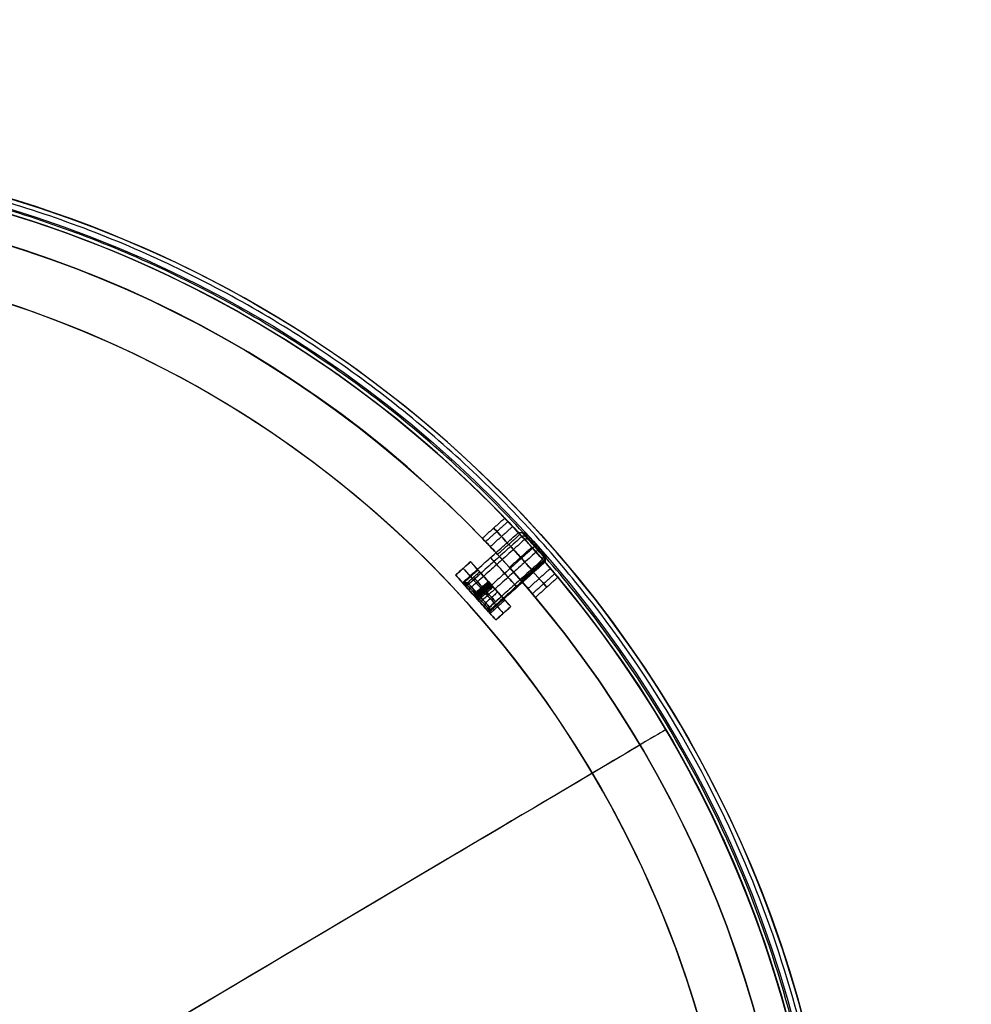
# Model space of a CAD drawing. Header units: millimetres. Extents: x -130 to 129, y 0 to 422.
# Tile 256 of 256: x 34 to 129, y 324 to 422. Entities that reach past the tile are written whole.
import ezdxf

# ---------------------------------------------------------------- set-up
doc = ezdxf.new("R2010")
doc.units = ezdxf.units.MM
doc.layers.add('Capa 01', color=7, linetype='Continuous')
doc.layers.add('NEGRO', color=7, linetype='Continuous', true_color=0x363535)
doc.layers.add('PANTALLA', color=7, linetype='Continuous', true_color=0xffffff)

# ---------------------------------------------------------------- blocks, each defined once
blk = doc.blocks.new('DOME 29912')
at = {"layer": 'NEGRO', "extrusion": (0, 0, -1)}
for centre, radius, start, end in [((0.703, 292.998, -150.75), 116.5, 15.3192, 195.3192), ((0.703, 292.998, -150.75), 115.5, 15.3192, 195.3192), ((0.703, 292.998, -151.5), 115, 48.09867, 136.13341), ((0.703, 292.998, -156), 116.5, 15.3192, 195.3192), ((0.703, 292.998, -151.5), 112, 48.09867, 136.08075), ((0.703, 292.998, -145.5), 115.5, 15.3192, 195.3192), ((0.703, 292.998, -156), 115.5, 15.3192, 195.3192), ((0.703, 292.998, -158), 115, 48.09867, 228.09867), ((0.703, 292.998, -144.5), 106.5, 15.3192, 195.3192), ((0.703, 292.998, -158), 112, 48.09867, 228.09867), ((0.703, 292.998, -145), 106.5, 15.3192, 195.3192), ((0.703, 292.998, -158), 115, 228.09867, 48.09867), ((0.703, 292.998, -158), 112, 228.09867, 48.09867), ((0.703, 292.998, -148.75), 115, 137.22674, 138.97059), ((0.703, 292.998, -153.25), 112, 137.20338, 138.99395), ((0.703, 292.998, -151.5), 115, 140.06392, 228.09867), ((0.703, 292.998, -151.5), 112, 140.11658, 228.09867)]:
    blk.add_arc(centre, radius, start, end, dxfattribs=at)
at = {"layer": 'NEGRO'}
for centre, radius, start, end in [((-0.703, 292.998, 145.5), 116.5, 344.6808, 164.6808), ((-0.703, 292.998, 144), 115, 344.6808, 164.6808), ((-0.703, 292.998, 145), 115, 344.6808, 131.90133), ((-0.703, 292.998, 145), 115, 344.6808, 131.90133), ((-0.703, 292.998, 145), 112, 311.90133, 131.90133), ((-0.703, 292.998, 144), 106.5, 344.6808, 164.6808), ((-0.703, 292.998, 145), 112, 131.90133, 311.90133), ((-0.703, 292.998, 153.25), 115, 41.02941, 42.77326), ((-0.703, 292.998, 148.75), 112, 41.00605, 42.79662)]:
    blk.add_arc(centre, radius, start, end, dxfattribs=at)
at = {"layer": 'NEGRO', "extrusion": (-0.744296, -0.66785, 0)}
for centre, radius, start, end in [((-220.297, 151, -308.612), 2.25, 90, 270), ((-218.547, 151, -310.405), 1.75, 172.4029, 352.4029), ((-218.547, 151, -310.405), 1.75, 352.4029, 172.4029), ((-218.547, 151, -306.405), 2, 172.4029, 352.4029), ((-218.547, 151, -304.655), 3, 90, 180), ((-218.547, 151, -306.405), 2, 352.4029, 172.4029), ((-218.547, 151, -304.655), 1.65, 180, 0), ((-218.547, 151, -304.655), 1.65, 0, 180), ((-216.797, 151, -308.612), 2.25, 270, 90), ((-218.547, 151, -302.843), 1.837, 180, 360), ((-218.547, 151, -302.843), 1.837, 0, 180), ((-218.547, 151, -303.03), 1.65, 180, 0), ((-218.547, 151, -303.843), 1.65, 180, 360), ((-218.547, 151, -303.843), 1.65, 0, 180), ((-218.547, 151, -304.655), 3, 0, 90)]:
    blk.add_arc(centre, radius, start, end, dxfattribs=at)
at = {"layer": 'NEGRO', "extrusion": (0.744296, 0.66785, -1.0021e-15)}
for centre, start, end in [((218.547, 151, 310.155), 187.5971, 7.5971), ((218.547, 151, 302.655), 187.5971, 7.5971), ((218.547, 151, 302.655), 7.5971, 187.5971)]:
    blk.add_arc(centre, 2, start, end, dxfattribs=at)
at = {"layer": 'NEGRO', "extrusion": (0.744296, 0.66785, 5.91222e-15)}
blk.add_arc((218.547, 151, 310.155), 2, 7.5971, 187.5971, dxfattribs=at)
at = {"layer": 'NEGRO', "extrusion": (-0.744296, -0.66785, 8.64319e-15)}
blk.add_arc((-218.547, 151, -310.655), 1.5, 172.4029, 352.4029, dxfattribs=at)
at = {"layer": 'NEGRO', "extrusion": (-0.744296, -0.66785, -5.22274e-15)}
blk.add_arc((-218.547, 151, -310.655), 1.5, 352.4029, 172.4029, dxfattribs=at)
at = {"layer": 'NEGRO', "extrusion": (0.744296, 0.66785, 0)}
for centre, start, end in [((218.547, 151, 302.655), 0, 90), ((218.547, 151, 303.655), 0, 90), ((218.547, 151, 303.655), 90, 180)]:
    blk.add_arc(centre, 3, start, end, dxfattribs=at)
at = {"layer": 'NEGRO', "extrusion": (0.744296, 0.66785, 6.98296e-15)}
blk.add_arc((218.547, 151, 302.655), 2.025, 180, 0, dxfattribs=at)
at = {"layer": 'NEGRO', "extrusion": (0.744296, 0.66785, -6.98296e-15)}
for radius, start in [(2.025, 360), (3, 90)]:
    blk.add_arc((218.547, 151, 302.655), radius, start, 180, dxfattribs=at)
at = {"layer": 'NEGRO', "extrusion": (-0.744296, -0.66785, 6.98296e-15)}
blk.add_arc((-218.547, 151, -303.03), 1.65, 0, 180, dxfattribs=at)
at = {"layer": 'NEGRO'}
for points in [[(111.234, 262.335, 144.439), (172.559, 486.209, 144.439), (-51.315, 547.534, 144.439), (-112.64, 323.66, 144.439)], [(110.552, 262.522, 145.146), (171.504, 485.032, 145.146), (-51.006, 545.984, 145.146), (-111.958, 323.474, 145.146)]]:
    blk.add_rational_spline(points, [0.816490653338, 0.272163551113, 0.272163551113, 0.816490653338], degree=3, dxfattribs=at)
for points in [[(68.263, 385.023, 158), (68.263, 385.023, 145)], [(66.464, 382.623, 158), (66.464, 382.623, 145)], [(82.198, 372.7, 150.561), (79.963, 370.695, 150.561)], [(82.521, 372.362, 152.427), (80.287, 370.358, 152.427)], [(82.988, 371.869, 149.016), (80.755, 369.865, 149.016)], [(77.985, 366.267, 151.264), (83.567, 371.276, 151.264)], [(83.914, 370.889, 149.635), (78.332, 365.88, 149.635)], [(81.479, 369.09, 148.75), (83.712, 371.094, 148.75)], [(81.479, 369.09, 153.25), (83.712, 371.094, 153.25)], [(83.567, 371.276, 151.264), (84.27, 371.241, 151.198)], [(84.531, 370.95, 149.976), (83.914, 370.889, 149.635)], [(84.27, 371.241, 151.198), (86.256, 369.028, 150.802)], [(84.187, 370.584, 152.7), (78.605, 365.575, 152.7)], [(82.601, 370.097, 148.75), (84.938, 367.492, 148.75)], [(84.938, 367.492, 153.25), (82.601, 370.097, 153.25)], [(84.891, 369.8, 145), (82.658, 367.797, 145)], [(84.891, 369.8, 148.75), (82.658, 367.797, 148.75)], [(84.891, 369.8, 153.25), (82.658, 367.797, 153.25)], [(84.735, 370.722, 152.275), (84.187, 370.584, 152.7)], [(85.327, 370.063, 149.503), (84.976, 369.706, 149.004)], [(85.395, 369.987, 152.487), (85.13, 370.282, 149.513)], [(84.976, 369.706, 149.004), (79.394, 364.697, 149.004)], [(85.322, 369.32, 152.893), (79.74, 364.311, 152.893)], [(85.587, 369.774, 152.42), (85.322, 369.32, 152.893)], [(86.076, 369.228, 150.124), (85.975, 368.592, 149.832)], [(86.201, 369.089, 151.526), (86.142, 368.406, 151.701)], [(86.256, 369.028, 150.802), (86.215, 368.325, 150.736)], [(77.305, 367.024, 145), (78.794, 368.36, 145)], [(78.794, 368.36, 151), (77.305, 367.024, 151)], [(77.305, 367.024, 148), (78.794, 368.36, 148)], [(78.794, 368.36, 145), (78.794, 368.36, 151)], [(82.801, 363.894, 145), (78.794, 368.36, 145)], [(80.301, 366.681, 149.527), (78.794, 368.36, 149.527)], [(85.975, 368.592, 149.832), (80.393, 363.583, 149.832)], [(86.142, 368.406, 151.701), (80.559, 363.397, 151.701)], [(86.215, 368.325, 150.736), (80.633, 363.316, 150.736)], [(83.816, 366.485, 148.75), (86.05, 368.489, 148.75)], [(86.05, 368.489, 153.25), (83.816, 366.485, 153.25)], [(77.305, 367.024, 151), (77.305, 367.024, 145)], [(77.305, 367.024, 145), (81.312, 362.559, 145)], [(78.381, 365.826, 149.527), (77.305, 367.024, 149.527)], [(78.038, 366.208, 153.319), (79.526, 367.544, 153.319)], [(78.049, 367.692, 145), (78.049, 367.692, 151)], [(78.049, 367.692, 145), (82.056, 363.227, 145)], [(78.486, 366.27, 151), (79.695, 367.355, 151)], [(79.825, 367.21, 150.222), (78.616, 366.125, 150.222)], [(79.825, 367.21, 151.778), (78.616, 366.125, 151.778)], [(86.742, 367.686, 149.016), (84.509, 365.681, 149.016)], [(87.182, 367.168, 152.427), (84.948, 365.164, 152.427)], [(77.956, 366.299, 151), (78.486, 366.27, 151)], [(77.985, 366.267, 151.264), (79.155, 364.962, 151.031)], [(78.616, 366.125, 150.222), (78.116, 366.121, 150.045)], [(78.616, 366.125, 151.778), (78.116, 366.121, 151.955)], [(79.066, 365.062, 150.028), (80.555, 366.397, 150.028)], [(79.155, 364.962, 151.031), (80.644, 366.298, 151.031)], [(79.219, 364.891, 149.997), (80.708, 366.227, 149.997)], [(79.245, 364.863, 152.033), (80.733, 366.198, 152.033)], [(79.309, 364.792, 154), (80.797, 366.127, 154)], [(80.797, 366.127, 145), (79.309, 364.792, 145)], [(79.372, 364.72, 149.967), (80.861, 366.056, 149.967)], [(80.582, 366.367, 149.382), (79.373, 365.282, 149.382)], [(80.582, 366.367, 152.618), (79.373, 365.282, 152.618)], [(80.886, 366.028, 152.003), (79.398, 364.692, 152.003)], [(80.95, 365.957, 150.969), (79.462, 364.621, 150.969)], [(80.555, 366.397, 150.028), (80.861, 366.056, 149.967)], [(80.733, 366.198, 152.033), (80.555, 366.397, 150.028)], [(80.95, 365.957, 150.969), (80.644, 366.298, 151.031)], [(80.886, 366.028, 152.003), (80.708, 366.227, 149.997)], [(81.04, 365.857, 151.972), (80.733, 366.198, 152.033)], [(80.797, 366.127, 145), (80.797, 366.127, 149.35)], [(80.797, 366.127, 152.65), (80.797, 366.127, 154)], [(80.861, 366.056, 149.967), (81.04, 365.857, 151.972)], [(87.483, 366.81, 150.561), (85.248, 364.805, 150.561)], [(79.373, 365.282, 149.382), (79.045, 365.086, 149.014)], [(79.373, 365.282, 152.618), (79.045, 365.086, 152.986)], [(79.066, 365.062, 150.028), (79.372, 364.72, 149.967)], [(79.245, 364.863, 152.033), (79.066, 365.062, 150.028)], [(79.219, 364.891, 149.997), (79.132, 364.988, 149.018)], [(81.04, 365.857, 151.972), (79.551, 364.521, 151.972)], [(79.81, 365.73, 150.028), (80.117, 365.388, 149.967)], [(79.989, 365.53, 152.033), (79.81, 365.73, 150.028)], [(79.989, 365.53, 152.033), (80.295, 365.189, 151.972)], [(80.295, 365.189, 151.972), (80.117, 365.388, 149.967)], [(81.496, 365.348, 149.725), (80.287, 364.263, 149.725)], [(81.496, 365.348, 152.275), (80.287, 364.263, 152.275)], [(81.899, 364.899, 151), (80.69, 363.814, 151)], [(82.801, 363.894, 149.527), (81.294, 365.574, 149.527)], [(79.551, 364.521, 151.972), (79.245, 364.863, 152.033)], [(79.309, 364.792, 145), (79.309, 364.792, 148.975)], [(79.309, 364.792, 153.025), (79.309, 364.792, 154)], [(79.372, 364.72, 149.967), (79.551, 364.521, 151.972)], [(79.485, 364.595, 152.982), (79.398, 364.692, 152.003)], [(79.462, 364.621, 150.969), (80.633, 363.316, 150.736)], [(80.287, 364.263, 149.725), (80.167, 363.835, 149.435)], [(80.287, 364.263, 152.275), (80.167, 363.835, 152.565)], [(80.725, 363.213, 153.121), (82.214, 364.548, 153.121)], [(81.312, 362.559, 149.527), (80.237, 363.757, 149.527)], [(80.69, 363.814, 151), (80.661, 363.284, 151)], [(82.801, 363.894, 145), (81.312, 362.559, 145)], [(81.312, 362.559, 151), (82.801, 363.894, 151)], [(82.801, 363.894, 148), (81.312, 362.559, 148)], [(82.056, 363.227, 145), (82.056, 363.227, 151)], [(82.801, 363.894, 151), (82.801, 363.894, 145)], [(81.312, 362.559, 145), (81.312, 362.559, 151)], [(94.37, 360.328, 156), (94.37, 360.328, 145.5)], [(93.554, 359.75, 156), (93.554, 359.75, 145.5)], [(86.209, 354.548, 145), (86.209, 354.548, 144)]]:
    blk.add_open_spline(points, degree=1, dxfattribs=at)
for points, knots in [([(83.712, 371.094, 153.25), (83.308, 371.531, 153.25), (82.91, 371.954, 153.006), (82.337, 372.556, 152.176), (82.168, 372.731, 151.588), (82.167, 372.731, 150.415), (82.333, 372.56, 149.83), (82.912, 371.951, 148.99), (83.308, 371.531, 148.75), (83.712, 371.094, 148.75)], [0, 0, 0, 0, 0.25, 0.25, 0.5, 0.5, 0.75, 0.75, 1, 1, 1, 1]), ([(81.479, 369.09, 148.75), (81.075, 369.527, 148.75), (80.678, 369.947, 148.99), (80.099, 370.555, 149.83), (79.933, 370.727, 150.415), (79.934, 370.726, 151.588), (80.103, 370.551, 152.176), (80.676, 369.95, 153.006), (81.075, 369.527, 153.25), (81.479, 369.09, 153.25)], [2, 2, 2, 2, 2.25, 2.25, 2.5, 2.5, 2.75, 2.75, 3, 3, 3, 3]), ([(86.05, 368.489, 148.75), (86.44, 368.04, 148.75), (86.818, 367.598, 148.994), (87.354, 366.964, 149.824), (87.51, 366.777, 150.412), (87.511, 366.776, 151.585), (87.358, 366.96, 152.17), (86.815, 367.601, 153.01), (86.44, 368.04, 153.25), (86.05, 368.489, 153.25)], [0, 0, 0, 0, 0.25, 0.25, 0.5, 0.5, 0.75, 0.75, 1, 1, 1, 1]), ([(83.816, 366.485, 153.25), (84.207, 366.037, 153.25), (84.582, 365.597, 153.01), (85.124, 364.955, 152.17), (85.276, 364.772, 151.585), (85.276, 364.772, 150.412), (85.12, 364.96, 149.824), (84.584, 365.594, 148.994), (84.207, 366.037, 148.75), (83.816, 366.485, 148.75)], [2, 2, 2, 2, 2.25, 2.25, 2.5, 2.5, 2.75, 2.75, 3, 3, 3, 3])]:
    blk.add_open_spline(points, degree=3, knots=knots, dxfattribs=at)
at = {"layer": 'PANTALLA', "extrusion": (0, 0, -1)}
for radius in [115, 115, 112, 112]:
    blk.add_arc((0.703, 292.998, -158), radius, 48.09867, 228.09867, dxfattribs=at)
at = {"layer": 'PANTALLA'}
for radius in [115, 115, 112, 112]:
    blk.add_arc((-0.703, 292.998, 158), radius, 131.90133, 311.90133, dxfattribs=at)
at = {"layer": 'PANTALLA', "extrusion": (0.509812, -0.860286, -6.12323e-17)}
for radius in [115, 112]:
    blk.add_arc((148.769, 158, -252.42), radius, 360, 90, dxfattribs=at)

msp = doc.modelspace()

# ---------------------------------------------------------------- block references
at = {"layer": 'Capa 01'}
msp.add_blockref('DOME 29912', (0, 0, -50), dxfattribs=at)

doc.saveas('drawing.dxf')
